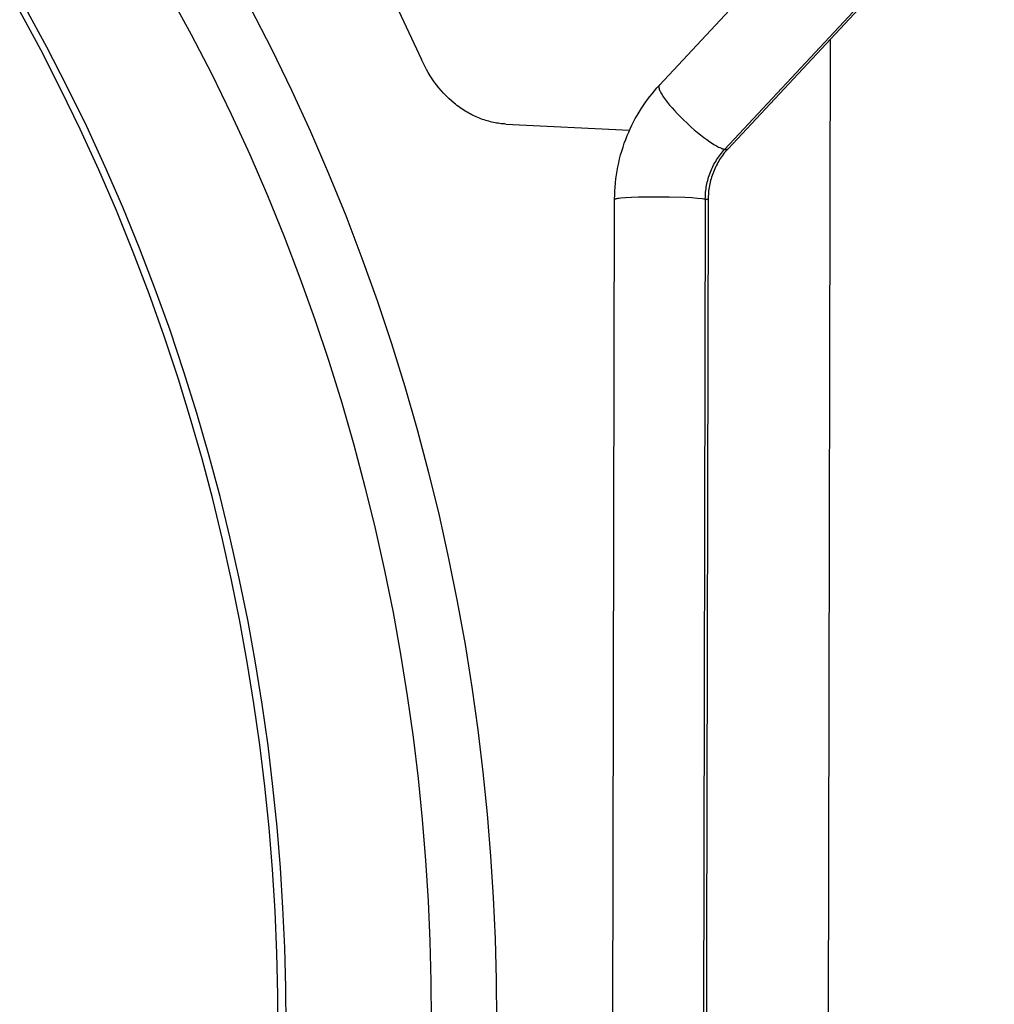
# Model space of a CAD drawing. Header units: millimetres. Extents: x -7950 to -6950, y 4408 to 5408.
# Tile 17 of 111: x -7669 to -7630, y 4683 to 4722. Entities that reach past the tile are written whole.
import ezdxf

# ---------------------------------------------------------------- set-up
doc = ezdxf.new("R2010")
doc.units = ezdxf.units.MM
doc.layers.add('SHOW Mini_Barndoor 002', color=7, linetype='Continuous', true_color=0x000000)

msp = doc.modelspace()

# ---------------------------------------------------------------- linework, layer by layer
at = {"layer": 'SHOW Mini_Barndoor 002', "color": 18, "lineweight": -3, "true_color": 0x000000}
for points in [[(-7643.123, 4719.802), (-7632.485, 4731.207)], [(-7629.868, 4728.642), (-7640.513, 4717.241)], [(-7629.742, 4728.66), (-7640.382, 4717.264)], [(-7653.948, 4723.655), (-7652.628, 4720.827)], [(-7662.678, 4723.399), (-7661.826, 4721.832), (-7661.011, 4720.247), (-7660.232, 4718.645), (-7659.489, 4717.029), (-7658.784, 4715.399), (-7658.116, 4713.758), (-7657.484, 4712.107), (-7656.891, 4710.448), (-7656.334, 4708.783), (-7655.815, 4707.112), (-7655.332, 4705.438), (-7654.887, 4703.762), (-7654.477, 4702.086), (-7654.104, 4700.411), (-7653.767, 4698.738), (-7653.465, 4697.07), (-7653.198, 4695.406), (-7652.965, 4693.75), (-7652.766, 4692.101), (-7652.6, 4690.461), (-7652.466, 4688.831), (-7652.365, 4687.212), (-7652.294, 4685.605), (-7652.253, 4684.012), (-7652.243, 4682.433)], [(-7658.042, 4682.186), (-7658.053, 4683.754), (-7658.093, 4685.337), (-7658.164, 4686.932), (-7658.265, 4688.54), (-7658.398, 4690.159), (-7658.563, 4691.788), (-7658.762, 4693.426), (-7658.994, 4695.072), (-7659.26, 4696.724), (-7659.561, 4698.381), (-7659.897, 4700.042), (-7660.269, 4701.706), (-7660.677, 4703.371), (-7661.121, 4705.035), (-7661.602, 4706.697), (-7662.12, 4708.357), (-7662.675, 4710.011), (-7663.267, 4711.658), (-7663.896, 4713.298), (-7664.562, 4714.927), (-7665.265, 4716.546), (-7666.006, 4718.151), (-7666.782, 4719.742), (-7667.595, 4721.316), (-7668.444, 4722.872)], [(-7659.458, 4722.883), (-7658.622, 4721.255), (-7657.824, 4719.61), (-7657.063, 4717.951), (-7656.34, 4716.277), (-7655.655, 4714.593), (-7655.008, 4712.898), (-7654.4, 4711.195), (-7653.829, 4709.485), (-7653.297, 4707.77), (-7652.803, 4706.052), (-7652.346, 4704.331), (-7651.927, 4702.611), (-7651.544, 4700.891), (-7651.199, 4699.175), (-7650.889, 4697.462), (-7650.615, 4695.755), (-7650.377, 4694.054), (-7650.173, 4692.362), (-7650.003, 4690.678), (-7649.866, 4689.005), (-7649.761, 4687.344), (-7649.689, 4685.695), (-7649.647, 4684.06), (-7649.636, 4682.439)], [(-7658.366, 4681.783), (-7658.371, 4683.457), (-7658.409, 4685.13), (-7658.48, 4686.801), (-7658.583, 4688.469), (-7658.719, 4690.133), (-7658.888, 4691.794), (-7659.089, 4693.451), (-7659.322, 4695.102), (-7659.588, 4696.748), (-7659.885, 4698.388), (-7660.215, 4700.021), (-7660.577, 4701.647), (-7660.971, 4703.265), (-7661.396, 4704.874), (-7661.854, 4706.474), (-7662.344, 4708.064), (-7662.909, 4709.773), (-7663.51, 4711.464), (-7664.146, 4713.137), (-7664.817, 4714.791), (-7665.522, 4716.427), (-7666.262, 4718.042), (-7667.035, 4719.637), (-7667.843, 4721.211), (-7668.683, 4722.762)], [(-7636.3, 4721.636), (-7636.459, 4643.078)], [(-7649.255, 4718.25), (-7649.316, 4718.254), (-7649.378, 4718.259), (-7649.44, 4718.265), (-7649.502, 4718.272), (-7649.564, 4718.281), (-7649.626, 4718.291), (-7649.688, 4718.302), (-7649.751, 4718.314), (-7649.814, 4718.327), (-7649.876, 4718.342), (-7649.939, 4718.359), (-7650.002, 4718.376), (-7650.064, 4718.395), (-7650.127, 4718.415), (-7650.189, 4718.436), (-7650.252, 4718.459), (-7650.314, 4718.483), (-7650.376, 4718.508), (-7650.438, 4718.535), (-7650.5, 4718.562), (-7650.561, 4718.592), (-7650.623, 4718.622), (-7650.683, 4718.654), (-7650.744, 4718.687), (-7650.804, 4718.721), (-7650.864, 4718.756), (-7650.923, 4718.793), (-7650.982, 4718.831), (-7651.041, 4718.87), (-7651.099, 4718.91), (-7651.156, 4718.952), (-7651.213, 4718.995), (-7651.27, 4719.038), (-7651.325, 4719.083), (-7651.435, 4719.177), (-7651.542, 4719.274), (-7651.646, 4719.375), (-7651.747, 4719.481), (-7651.845, 4719.59), (-7651.94, 4719.702), (-7652.031, 4719.818), (-7652.119, 4719.936), (-7652.203, 4720.057), (-7652.284, 4720.181), (-7652.36, 4720.307), (-7652.433, 4720.434), (-7652.502, 4720.564), (-7652.567, 4720.695), (-7652.628, 4720.827)], [(-7644.911, 4715.244), (-7644.908, 4715.407), (-7644.902, 4715.571), (-7644.892, 4715.733), (-7644.878, 4715.896), (-7644.86, 4716.058), (-7644.838, 4716.219), (-7644.812, 4716.38), (-7644.782, 4716.54), (-7644.749, 4716.7), (-7644.712, 4716.858), (-7644.671, 4717.016), (-7644.626, 4717.172), (-7644.577, 4717.328), (-7644.525, 4717.482), (-7644.469, 4717.635), (-7644.409, 4717.787), (-7644.35, 4717.926), (-7644.288, 4718.064), (-7644.224, 4718.2), (-7644.156, 4718.334), (-7644.085, 4718.467), (-7644.012, 4718.598), (-7643.935, 4718.728), (-7643.856, 4718.855), (-7643.774, 4718.981), (-7643.689, 4719.104), (-7643.601, 4719.226), (-7643.511, 4719.345), (-7643.418, 4719.463), (-7643.322, 4719.578), (-7643.224, 4719.691), (-7643.123, 4719.802)], [(-7643.123, 4719.802), (-7643.124, 4719.801), (-7643.125, 4719.799), (-7643.126, 4719.798), (-7643.127, 4719.796), (-7643.128, 4719.795), (-7643.13, 4719.793), (-7643.131, 4719.791), (-7643.132, 4719.79), (-7643.133, 4719.788), (-7643.134, 4719.786), (-7643.134, 4719.785), (-7643.135, 4719.783), (-7643.136, 4719.781), (-7643.137, 4719.779), (-7643.138, 4719.777), (-7643.138, 4719.775), (-7643.139, 4719.774), (-7643.14, 4719.771), (-7643.14, 4719.769), (-7643.141, 4719.767), (-7643.142, 4719.765), (-7643.142, 4719.763), (-7643.142, 4719.761), (-7643.143, 4719.759), (-7643.143, 4719.756), (-7643.144, 4719.754), (-7643.144, 4719.752), (-7643.144, 4719.749), (-7643.144, 4719.747), (-7643.145, 4719.744), (-7643.145, 4719.739), (-7643.145, 4719.734), (-7643.145, 4719.729), (-7643.145, 4719.723), (-7643.144, 4719.718), (-7643.144, 4719.712), (-7643.143, 4719.706), (-7643.142, 4719.7), (-7643.141, 4719.693), (-7643.14, 4719.687), (-7643.138, 4719.68), (-7643.137, 4719.674), (-7643.135, 4719.667), (-7643.131, 4719.652), (-7643.126, 4719.637), (-7643.121, 4719.622), (-7643.115, 4719.606), (-7643.108, 4719.589), (-7643.1, 4719.572), (-7643.092, 4719.554), (-7643.083, 4719.535), (-7643.062, 4719.496), (-7643.039, 4719.455), (-7643.013, 4719.412), (-7642.984, 4719.367), (-7642.953, 4719.32), (-7642.919, 4719.271), (-7642.882, 4719.221), (-7642.802, 4719.116), (-7642.714, 4719.008), (-7642.619, 4718.897), (-7642.518, 4718.785), (-7642.414, 4718.673), (-7642.2, 4718.455), (-7641.973, 4718.24), (-7641.852, 4718.131), (-7641.728, 4718.023), (-7641.602, 4717.917), (-7641.476, 4717.815), (-7641.351, 4717.718), (-7641.229, 4717.628), (-7641.112, 4717.546), (-7641, 4717.473), (-7640.947, 4717.439), (-7640.896, 4717.409), (-7640.847, 4717.381), (-7640.8, 4717.355), (-7640.756, 4717.332), (-7640.714, 4717.311), (-7640.674, 4717.294), (-7640.637, 4717.278), (-7640.619, 4717.271), (-7640.602, 4717.265), (-7640.586, 4717.26), (-7640.57, 4717.255), (-7640.555, 4717.251), (-7640.54, 4717.247), (-7640.526, 4717.244), (-7640.513, 4717.241)], [(-7649.255, 4718.25), (-7644.316, 4718.003)], [(-7641.289, 4715.26), (-7641.288, 4715.327), (-7641.285, 4715.394), (-7641.281, 4715.461), (-7641.276, 4715.529), (-7641.269, 4715.596), (-7641.26, 4715.664), (-7641.25, 4715.731), (-7641.238, 4715.799), (-7641.224, 4715.866), (-7641.209, 4715.933), (-7641.193, 4716), (-7641.174, 4716.067), (-7641.155, 4716.133), (-7641.133, 4716.199), (-7641.11, 4716.264), (-7641.086, 4716.329), (-7641.06, 4716.393), (-7641.033, 4716.456), (-7641.004, 4716.519), (-7640.973, 4716.58), (-7640.942, 4716.641), (-7640.909, 4716.701), (-7640.874, 4716.76), (-7640.839, 4716.818), (-7640.802, 4716.875), (-7640.764, 4716.931), (-7640.725, 4716.986), (-7640.684, 4717.039), (-7640.643, 4717.092), (-7640.601, 4717.143), (-7640.557, 4717.193), (-7640.513, 4717.241)], [(-7640.382, 4717.264), (-7640.428, 4717.213), (-7640.473, 4717.162), (-7640.517, 4717.109), (-7640.559, 4717.054), (-7640.6, 4716.999), (-7640.64, 4716.943), (-7640.679, 4716.886), (-7640.716, 4716.828), (-7640.752, 4716.769), (-7640.787, 4716.709), (-7640.82, 4716.648), (-7640.852, 4716.586), (-7640.883, 4716.524), (-7640.912, 4716.46), (-7640.939, 4716.396), (-7640.966, 4716.331), (-7640.99, 4716.266), (-7641.014, 4716.2), (-7641.036, 4716.133), (-7641.056, 4716.065), (-7641.075, 4715.997), (-7641.092, 4715.929), (-7641.108, 4715.86), (-7641.122, 4715.79), (-7641.134, 4715.72), (-7641.145, 4715.65), (-7641.155, 4715.579), (-7641.162, 4715.508), (-7641.168, 4715.437), (-7641.173, 4715.365), (-7641.176, 4715.293), (-7641.177, 4715.221)], [(-7640.513, 4717.241), (-7640.502, 4717.239), (-7640.491, 4717.238), (-7640.485, 4717.237), (-7640.48, 4717.237), (-7640.475, 4717.237), (-7640.47, 4717.236), (-7640.465, 4717.236), (-7640.46, 4717.236), (-7640.455, 4717.236), (-7640.451, 4717.237), (-7640.446, 4717.237), (-7640.442, 4717.237), (-7640.437, 4717.238), (-7640.433, 4717.239), (-7640.429, 4717.239), (-7640.425, 4717.24), (-7640.421, 4717.241), (-7640.42, 4717.242), (-7640.418, 4717.242), (-7640.416, 4717.243), (-7640.414, 4717.244), (-7640.412, 4717.244), (-7640.411, 4717.245), (-7640.409, 4717.246), (-7640.407, 4717.246), (-7640.406, 4717.247), (-7640.404, 4717.248), (-7640.402, 4717.249), (-7640.401, 4717.249), (-7640.399, 4717.25), (-7640.398, 4717.251), (-7640.396, 4717.252), (-7640.395, 4717.253), (-7640.393, 4717.254), (-7640.392, 4717.255), (-7640.391, 4717.256), (-7640.389, 4717.257), (-7640.388, 4717.258), (-7640.387, 4717.259), (-7640.386, 4717.26), (-7640.384, 4717.262), (-7640.383, 4717.263), (-7640.382, 4717.264)], [(-7644.911, 4715.244), (-7644.911, 4715.245), (-7644.91, 4715.245), (-7644.91, 4715.246), (-7644.91, 4715.246), (-7644.91, 4715.247), (-7644.91, 4715.247), (-7644.909, 4715.248), (-7644.909, 4715.249), (-7644.909, 4715.249), (-7644.908, 4715.25), (-7644.908, 4715.25), (-7644.907, 4715.251), (-7644.906, 4715.251), (-7644.906, 4715.252), (-7644.905, 4715.253), (-7644.904, 4715.253), (-7644.904, 4715.254), (-7644.903, 4715.254), (-7644.902, 4715.255), (-7644.901, 4715.255), (-7644.9, 4715.256), (-7644.899, 4715.257), (-7644.898, 4715.257), (-7644.896, 4715.258), (-7644.894, 4715.259), (-7644.891, 4715.26), (-7644.888, 4715.261), (-7644.885, 4715.262), (-7644.882, 4715.263), (-7644.878, 4715.265), (-7644.87, 4715.267), (-7644.862, 4715.269), (-7644.852, 4715.272), (-7644.83, 4715.276), (-7644.805, 4715.281), (-7644.776, 4715.285), (-7644.743, 4715.289), (-7644.667, 4715.298), (-7644.474, 4715.314), (-7644.234, 4715.326), (-7643.959, 4715.336), (-7643.367, 4715.345), (-7642.738, 4715.341), (-7642.109, 4715.324), (-7641.832, 4715.311), (-7641.599, 4715.295), (-7641.417, 4715.278), (-7641.346, 4715.269), (-7641.289, 4715.26)], [(-7645.054, 4649.421), (-7644.911, 4715.244)], [(-7641.289, 4715.26), (-7641.428, 4649.421)], [(-7641.177, 4715.221), (-7641.315, 4649.419)], [(-7641.289, 4715.26), (-7641.263, 4715.255), (-7641.24, 4715.25), (-7641.23, 4715.248), (-7641.221, 4715.246), (-7641.212, 4715.243), (-7641.208, 4715.242), (-7641.205, 4715.241), (-7641.201, 4715.239), (-7641.198, 4715.238), (-7641.195, 4715.237), (-7641.192, 4715.236), (-7641.19, 4715.234), (-7641.189, 4715.234), (-7641.188, 4715.233), (-7641.187, 4715.233), (-7641.185, 4715.232), (-7641.185, 4715.231), (-7641.184, 4715.231), (-7641.183, 4715.23), (-7641.182, 4715.23), (-7641.182, 4715.229), (-7641.181, 4715.229), (-7641.181, 4715.229), (-7641.181, 4715.228), (-7641.18, 4715.228), (-7641.18, 4715.228), (-7641.18, 4715.227), (-7641.179, 4715.227), (-7641.179, 4715.227), (-7641.179, 4715.226), (-7641.179, 4715.226), (-7641.178, 4715.226), (-7641.178, 4715.226), (-7641.178, 4715.225), (-7641.178, 4715.225), (-7641.178, 4715.225), (-7641.177, 4715.224), (-7641.177, 4715.224), (-7641.177, 4715.224), (-7641.177, 4715.224), (-7641.177, 4715.224), (-7641.177, 4715.224), (-7641.177, 4715.224), (-7641.177, 4715.223), (-7641.177, 4715.223), (-7641.177, 4715.223), (-7641.177, 4715.223), (-7641.177, 4715.223), (-7641.177, 4715.223), (-7641.177, 4715.222), (-7641.177, 4715.222), (-7641.177, 4715.222), (-7641.177, 4715.222), (-7641.177, 4715.222), (-7641.177, 4715.222), (-7641.177, 4715.222), (-7641.177, 4715.221), (-7641.177, 4715.221), (-7641.177, 4715.221), (-7641.177, 4715.221)]]:
    msp.add_lwpolyline(points, dxfattribs=at)

doc.saveas('drawing.dxf')
